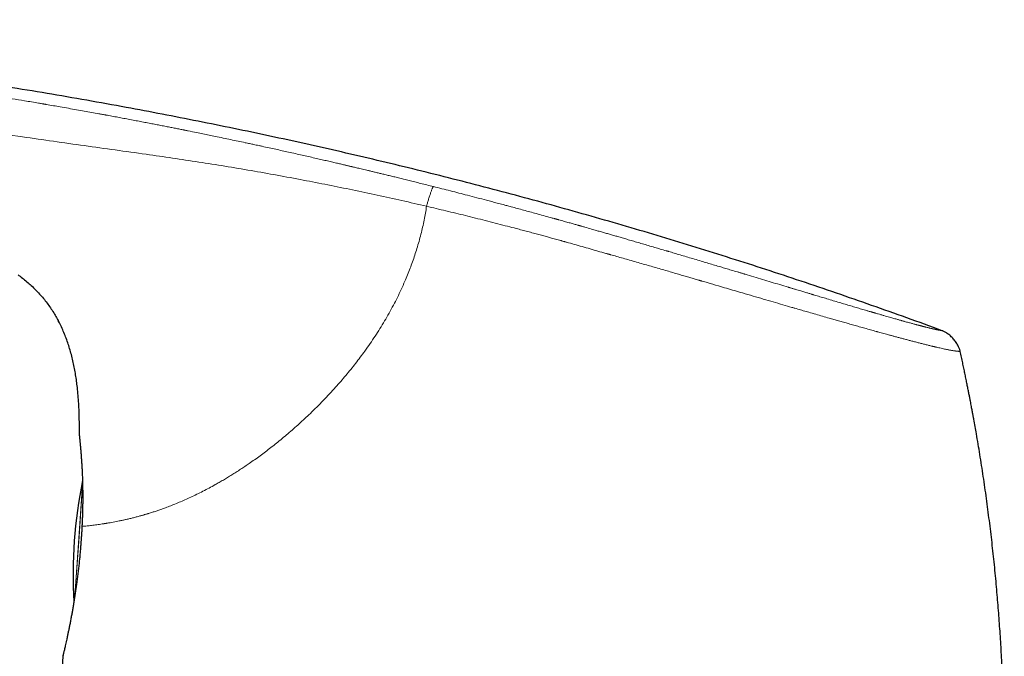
# Model space of a CAD drawing. Header units: millimetres. Extents: x 8 to 819, y 12 to 828.
# Tile 28 of 42: x 193 to 244, y 619 to 653. Entities that reach past the tile are written whole.
import ezdxf

# ---------------------------------------------------------------- set-up
doc = ezdxf.new("R2010")
doc.units = ezdxf.units.MM

msp = doc.modelspace()

# ---------------------------------------------------------------- linework, layer by layer
at = {"color": 7, "linetype": 'Continuous', "lineweight": 30}
for p, q in [((194.92, 636.778), (194.945, 636.731)), ((242.115, 635.191), (242.109, 635.191)), ((196.115, 625.401), (196.11, 625.398))]:
    msp.add_line(p, q, dxfattribs=at)
at = {"color": 252, "linetype": 'Continuous', "lineweight": 0}
for p, q in [((196.013, 630.765), (196.013, 630.774)), ((195.772, 622.367), (196.182, 628.226)), ((195.979, 625.249), (196.183, 628.17)), ((196.149, 626.025), (196.154, 626.033)), ((195.781, 622.43), (195.979, 625.249))]:
    msp.add_line(p, q, dxfattribs=at)
at = {"color": 7, "linetype": 'Continuous', "lineweight": 30, "flags": 128}
for points in [[(196.013, 630.774), (196.014, 630.736), (196.021, 630.7)], [(195.161, 619.286), (195.157, 619.268), (195.152, 619.231)]]:
    msp.add_lwpolyline(points, dxfattribs=at)
at = {"color": 7, "linetype": 'Continuous', "lineweight": 30}
msp.add_arc((220.685, 623.502), 25, 168.6228, 183.2701, dxfattribs=at)
for points, knots in [([(241.166, 636.277), (240.552, 636.502), (239.324, 636.951), (237.479, 637.605), (235.632, 638.246), (233.784, 638.871), (231.946, 639.477), (230.117, 640.065), (228.298, 640.636), (226.478, 641.191), (224.644, 641.737), (222.796, 642.271), (220.934, 642.795), (219.071, 643.304), (217.206, 643.798), (215.34, 644.279), (213.472, 644.744), (211.602, 645.196), (209.731, 645.634), (207.858, 646.057), (205.984, 646.466), (204.107, 646.862), (202.23, 647.244), (200.35, 647.612), (198.406, 647.978), (196.397, 648.341), (194.323, 648.698), (192.247, 649.04), (190.169, 649.366), (188.153, 649.666), (186.2, 649.942), (184.308, 650.196), (182.415, 650.437), (180.52, 650.666), (178.635, 650.88), (176.758, 651.08), (174.891, 651.268), (173.022, 651.443), (171.138, 651.607), (169.24, 651.76), (167.326, 651.902), (165.411, 652.032), (163.493, 652.151), (161.573, 652.257), (159.651, 652.349), (157.867, 652.42), (156.22, 652.475), (154.711, 652.513), (153.202, 652.541), (151.693, 652.556), (150.292, 652.558), (148.999, 652.549), (147.814, 652.531), (146.63, 652.505), (145.446, 652.468), (144.263, 652.421), (143.081, 652.363), (141.9, 652.295), (140.72, 652.215), (139.541, 652.123), (138.37, 652.021), (137.207, 651.908), (136.053, 651.784), (134.899, 651.65), (134.131, 651.551), (133.747, 651.501)], [0, 0, 0, 0, 0.017941, 0.035846, 0.053717, 0.071553, 0.089358, 0.106815, 0.124244, 0.141646, 0.159023, 0.176729, 0.194412, 0.212073, 0.229712, 0.247332, 0.264934, 0.282519, 0.300089, 0.317644, 0.335187, 0.352717, 0.370238, 0.38775, 0.405254, 0.424501, 0.443741, 0.462977, 0.48221, 0.501442, 0.518887, 0.536333, 0.553781, 0.571233, 0.58869, 0.605839, 0.622995, 0.640158, 0.65733, 0.674861, 0.692405, 0.70996, 0.72753, 0.745111, 0.762702, 0.7803, 0.7941, 0.807901, 0.821703, 0.835502, 0.849299, 0.860136, 0.87097, 0.881802, 0.892629, 0.903453, 0.914274, 0.925091, 0.935905, 0.946716, 0.957526, 0.968143, 0.97876, 0.989379, 1, 1, 1, 1]), ([(192.816, 639.196), (192.826, 639.189), (192.92, 639.122), (193.091, 638.988), (193.328, 638.791), (193.556, 638.584), (193.775, 638.367), (193.984, 638.141), (194.183, 637.906), (194.371, 637.662), (194.548, 637.41), (194.71, 637.156), (194.842, 636.93), (194.915, 636.788), (194.945, 636.732)], [0, 0, 0, 0, 0.01131, 0.104978, 0.198663, 0.292345, 0.386026, 0.479721, 0.573425, 0.667127, 0.760816, 0.854488, 0.941906, 1, 1, 1, 1]), ([(196.013, 630.774), (196.014, 630.915), (196.017, 631.197), (196.013, 631.62), (196.002, 632.043), (195.981, 632.465), (195.951, 632.887), (195.913, 633.278), (195.869, 633.638), (195.82, 633.966), (195.762, 634.294), (195.695, 634.619), (195.618, 634.943), (195.531, 635.26), (195.434, 635.572), (195.327, 635.878), (195.208, 636.179), (195.075, 636.474), (194.971, 636.689), (194.908, 636.803), (194.897, 636.822)], [0, 0, 0, 0, 0.06801, 0.136019, 0.204038, 0.272062, 0.340084, 0.40811, 0.461563, 0.51501, 0.568453, 0.621899, 0.675355, 0.728806, 0.780859, 0.832908, 0.88497, 0.937036, 0.989091, 1, 1, 1, 1]), ([(242.112, 635.19), (242.107, 635.211), (242.098, 635.254), (242.077, 635.323), (242.047, 635.398), (242.006, 635.481), (241.956, 635.569), (241.897, 635.659), (241.831, 635.75), (241.759, 635.837), (241.683, 635.921), (241.602, 635.999), (241.52, 636.07), (241.44, 636.132), (241.364, 636.184), (241.293, 636.224), (241.228, 636.254), (241.186, 636.27), (241.166, 636.277)], [0, 0, 0, 0, 0.042622, 0.089774, 0.144028, 0.205922, 0.274425, 0.347571, 0.423157, 0.499461, 0.575795, 0.651496, 0.724849, 0.793628, 0.855812, 0.910297, 0.957531, 1, 1, 1, 1]), ([(242.824, 631.639), (242.823, 631.641), (242.823, 631.644), (242.82, 631.659), (242.816, 631.68), (242.81, 631.712), (242.802, 631.757), (242.79, 631.819), (242.777, 631.893), (242.761, 631.979), (242.742, 632.078), (242.721, 632.189), (242.698, 632.313), (242.672, 632.449), (242.642, 632.605), (242.608, 632.781), (242.57, 632.978), (242.528, 633.191), (242.482, 633.42), (242.433, 633.664), (242.381, 633.919), (242.327, 634.183), (242.27, 634.456), (242.209, 634.744), (242.156, 634.99), (242.123, 635.141), (242.112, 635.192)], [0, 0, 0, 0, 0.009472, 0.019196, 0.029536, 0.040794, 0.057628, 0.076913, 0.098918, 0.123822, 0.151749, 0.182789, 0.217003, 0.254441, 0.295139, 0.344624, 0.398264, 0.456084, 0.518103, 0.584336, 0.654797, 0.725113, 0.799204, 0.877076, 0.958736, 1, 1, 1, 1]), ([(244.359, 610.399), (244.371, 610.787), (244.395, 611.563), (244.414, 612.727), (244.421, 613.892), (244.414, 615.057), (244.393, 616.221), (244.359, 617.363), (244.313, 618.483), (244.256, 619.58), (244.187, 620.676), (244.106, 621.771), (244.012, 622.887), (243.902, 624.024), (243.777, 625.182), (243.638, 626.339), (243.486, 627.493), (243.32, 628.646), (243.144, 629.775), (242.979, 630.773), (242.868, 631.386), (242.822, 631.639)], [0, 0, 0, 0, 0.054587, 0.109174, 0.163762, 0.218349, 0.272936, 0.327523, 0.378991, 0.430459, 0.481927, 0.533395, 0.584863, 0.63945, 0.694037, 0.748624, 0.803211, 0.857798, 0.912385, 0.963853, 1, 1, 1, 1]), ([(196.014, 630.765), (196.014, 630.761), (196.014, 630.751), (196.015, 630.734), (196.017, 630.716), (196.019, 630.7), (196.02, 630.686), (196.021, 630.675), (196.023, 630.659), (196.026, 630.633), (196.03, 630.592), (196.036, 630.541), (196.042, 630.477), (196.049, 630.403), (196.057, 630.319), (196.066, 630.225), (196.075, 630.127), (196.083, 630.025), (196.092, 629.922), (196.099, 629.834), (196.104, 629.765), (196.108, 629.716), (196.111, 629.666), (196.115, 629.617), (196.119, 629.564), (196.123, 629.505), (196.128, 629.435), (196.133, 629.351), (196.14, 629.253), (196.146, 629.142), (196.153, 629.017), (196.159, 628.887), (196.165, 628.754), (196.17, 628.618), (196.175, 628.472), (196.18, 628.313), (196.184, 628.143), (196.187, 627.96), (196.189, 627.767), (196.189, 627.561), (196.189, 627.344), (196.186, 627.114), (196.182, 626.889), (196.176, 626.672), (196.169, 626.464), (196.16, 626.247), (196.152, 626.1), (196.149, 626.025)], [0, 0, 0, 0, 0.011277, 0.025712, 0.038839, 0.050669, 0.061218, 0.070498, 0.079132, 0.103055, 0.12725, 0.156406, 0.185945, 0.215154, 0.247251, 0.278184, 0.307955, 0.336508, 0.363664, 0.389413, 0.401273, 0.412808, 0.424019, 0.434905, 0.445894, 0.458389, 0.472501, 0.489891, 0.509212, 0.530453, 0.553609, 0.578678, 0.600432, 0.623446, 0.647722, 0.673263, 0.700073, 0.728157, 0.757522, 0.787551, 0.81883, 0.851369, 0.885184, 0.912661, 0.940947, 0.970055, 1, 1, 1, 1]), ([(196.15, 626.022), (196.149, 625.999), (196.146, 625.947), (196.141, 625.861), (196.135, 625.761), (196.128, 625.648), (196.12, 625.526), (196.114, 625.441), (196.111, 625.399)], [0, 0, 0, 0, 0.114046, 0.253251, 0.413472, 0.594604, 0.796576, 1, 1, 1, 1]), ([(196.152, 626.021), (196.15, 626.022), (196.148, 626.024), (196.149, 626.025), (196.149, 626.025)], [0, 0, 0, 0, 0.844006, 1, 1, 1, 1]), ([(196.109, 625.398), (196.106, 625.341), (196.097, 625.206), (196.081, 624.994), (196.062, 624.76), (196.041, 624.527), (196.017, 624.275), (195.989, 624.006), (195.956, 623.721), (195.922, 623.44), (195.888, 623.172), (195.853, 622.918), (195.819, 622.678), (195.784, 622.443), (195.748, 622.213), (195.712, 621.989), (195.675, 621.773), (195.639, 621.564), (195.602, 621.361), (195.563, 621.157), (195.524, 620.953), (195.483, 620.751), (195.445, 620.559), (195.407, 620.38), (195.372, 620.212), (195.338, 620.057), (195.307, 619.914), (195.278, 619.785), (195.252, 619.669), (195.228, 619.567), (195.207, 619.479), (195.191, 619.411), (195.179, 619.359), (195.169, 619.321), (195.163, 619.293), (195.158, 619.274), (195.157, 619.271), (195.157, 619.27)], [0, 0, 0, 0, 0.018447, 0.043618, 0.068781, 0.093938, 0.119087, 0.15051, 0.181916, 0.213298, 0.244663, 0.272758, 0.300851, 0.32895, 0.357057, 0.385175, 0.412802, 0.440447, 0.468114, 0.495812, 0.527341, 0.558931, 0.590573, 0.622247, 0.653931, 0.685603, 0.717242, 0.748831, 0.780354, 0.811802, 0.843176, 0.874499, 0.899542, 0.924591, 0.949668, 0.974795, 1, 1, 1, 1]), ([(195.152, 619.231), (195.094, 618.439), (194.979, 616.854), (194.821, 614.475), (194.673, 612.096), (194.584, 610.509), (194.54, 609.716)], [0, 0, 0, 0, 0.25, 0.5, 0.75, 1, 1, 1, 1])]:
    msp.add_open_spline(points, degree=3, knots=knots, dxfattribs=at)
at = {"color": 252, "linetype": 'Continuous', "lineweight": 0}
for points, knots in [([(214.542, 643.822), (214.43, 643.851), (214.209, 643.906), (213.885, 643.987), (213.574, 644.065), (213.275, 644.139), (212.989, 644.21), (212.721, 644.276), (212.47, 644.337), (212.235, 644.394), (212.012, 644.449), (211.8, 644.5), (211.6, 644.548), (211.411, 644.594), (211.233, 644.636), (211.067, 644.676), (210.912, 644.713), (210.77, 644.747), (210.639, 644.778), (210.52, 644.806), (210.412, 644.832), (210.332, 644.851), (210.276, 644.864), (210.231, 644.875), (210.174, 644.888), (210.104, 644.905), (210.033, 644.921), (209.961, 644.938), (209.843, 644.966), (209.679, 645.004), (209.451, 645.057), (209.202, 645.115), (208.928, 645.179), (208.638, 645.245), (208.33, 645.316), (208.004, 645.39), (207.666, 645.467), (207.317, 645.545), (206.97, 645.623), (206.626, 645.699), (206.285, 645.774), (205.936, 645.851), (205.645, 645.914), (205.418, 645.963), (205.275, 645.994), (205.149, 646.021), (205.036, 646.045), (204.923, 646.07), (204.808, 646.094), (204.607, 646.137), (204.316, 646.199), (203.931, 646.28), (203.532, 646.364), (203.156, 646.442), (202.805, 646.514), (202.481, 646.581), (202.112, 646.655), (201.828, 646.713), (201.638, 646.751), (201.582, 646.762), (201.532, 646.772), (201.481, 646.783), (201.375, 646.804), (201.208, 646.837), (200.979, 646.883), (200.736, 646.931), (200.48, 646.981), (200.215, 647.033), (199.941, 647.086), (199.658, 647.141), (199.363, 647.198), (199.056, 647.256), (198.738, 647.317), (198.421, 647.376), (198.106, 647.435), (197.796, 647.493), (197.574, 647.534), (197.449, 647.557), (197.422, 647.562), (197.4, 647.566), (197.377, 647.57), (197.355, 647.574), (197.304, 647.584), (197.196, 647.604), (196.972, 647.645), (196.654, 647.702), (196.266, 647.772), (195.862, 647.844), (195.442, 647.919), (195.039, 647.989), (194.655, 648.056), (194.405, 648.099), (194.262, 648.124), (194.229, 648.129), (194.196, 648.135), (194.163, 648.141), (194.13, 648.146), (194.097, 648.152), (194.015, 648.166), (193.698, 648.22), (192.956, 648.345), (192.239, 648.462), (191.726, 648.545), (191.606, 648.565), (191.477, 648.585), (191.345, 648.606), (191.084, 648.648), (190.559, 648.731), (189.526, 648.891), (188.172, 649.095), (186.634, 649.317), (185.646, 649.453), (185.152, 649.521)], [0, 0, 0, 0, 0.0115951, 0.022749, 0.0334619, 0.0437337, 0.0535646, 0.0629547, 0.0714045, 0.0794625, 0.0871288, 0.0944033, 0.1012862, 0.1077775, 0.1138771, 0.1195851, 0.1249015, 0.1298264, 0.1342822, 0.1383603, 0.1420608, 0.1453835, 0.1466286, 0.147811, 0.1500852, 0.1525037, 0.1549541, 0.1574363, 0.1599505, 0.1670291, 0.1743489, 0.1833776, 0.1927483, 0.202461, 0.2132469, 0.2244254, 0.2359964, 0.2479599, 0.260316, 0.2716548, 0.2833052, 0.2952671, 0.3075406, 0.3131525, 0.3184786, 0.3222633, 0.3260943, 0.3299718, 0.3338956, 0.3378659, 0.3505718, 0.3637308, 0.3773428, 0.391408, 0.4022055, 0.4132557, 0.4245587, 0.4398658, 0.4422989, 0.4439722, 0.4456721, 0.4473987, 0.449152, 0.456541, 0.4643689, 0.4726359, 0.4813419, 0.4904869, 0.4996997, 0.5093189, 0.5193447, 0.529777, 0.5406159, 0.5518613, 0.5620936, 0.5726408, 0.5835028, 0.5846792, 0.5854347, 0.5861924, 0.5869523, 0.5877144, 0.5884788, 0.5921126, 0.5987251, 0.6113398, 0.6244943, 0.6381887, 0.6524229, 0.667197, 0.6791573, 0.6914494, 0.6926095, 0.6937245, 0.6948395, 0.6959545, 0.6970694, 0.6981842, 0.6992991, 0.7054297, 0.7302961, 0.7746414, 0.778178, 0.7823397, 0.7867966, 0.7912533, 0.7957101, 0.8132182, 0.8444813, 0.9003061, 0.9501508, 1, 1, 1, 1]), ([(184.804, 647.568), (185.493, 647.478), (186.87, 647.299), (188.931, 647.015), (190.988, 646.723), (192.896, 646.446), (194.657, 646.191), (196.273, 645.962), (197.891, 645.739), (199.43, 645.524), (200.887, 645.315), (202.261, 645.109), (203.632, 644.891), (205.001, 644.66), (206.367, 644.417), (207.708, 644.167), (209.023, 643.91), (210.313, 643.648), (211.603, 643.374), (212.893, 643.089), (213.752, 642.891), (214.182, 642.792)], [0, 0, 0, 0, 0.069893, 0.139698, 0.209425, 0.2791, 0.333864, 0.388697, 0.443625, 0.498626, 0.545327, 0.59202, 0.638662, 0.685257, 0.731879, 0.7786, 0.82275, 0.866968, 0.911231, 0.955561, 1, 1, 1, 1]), ([(214.542, 643.822), (214.54, 643.821), (214.536, 643.819), (214.529, 643.811), (214.52, 643.797), (214.509, 643.775), (214.494, 643.743), (214.474, 643.698), (214.451, 643.639), (214.425, 643.57), (214.398, 643.492), (214.369, 643.407), (214.339, 643.316), (214.309, 643.222), (214.279, 643.128), (214.252, 643.037), (214.227, 642.95), (214.204, 642.869), (214.189, 642.817), (214.182, 642.792)], [0, 0, 0, 0, 0.0352904, 0.07285, 0.1141807, 0.1599857, 0.2102519, 0.2784269, 0.3507507, 0.4251345, 0.5000032, 0.5748371, 0.6491245, 0.7213155, 0.7893598, 0.8514189, 0.9065507, 0.955288, 1, 1, 1, 1]), ([(241.166, 636.277), (241.165, 636.278), (241.163, 636.278), (241.152, 636.28), (241.137, 636.282), (241.119, 636.285), (241.104, 636.288), (241.093, 636.29), (241.089, 636.291), (241.087, 636.291), (241.085, 636.291), (241.084, 636.292), (241.081, 636.292), (241.077, 636.293), (241.07, 636.294), (241.061, 636.296), (241.049, 636.298), (241.035, 636.301), (241.019, 636.303), (241.001, 636.307), (240.981, 636.311), (240.96, 636.315), (240.936, 636.319), (240.909, 636.325), (240.878, 636.331), (240.853, 636.336), (240.834, 636.34), (240.825, 636.342), (240.819, 636.343), (240.814, 636.344), (240.808, 636.346), (240.802, 636.347), (240.793, 636.349), (240.782, 636.351), (240.766, 636.355), (240.751, 636.358), (240.736, 636.361), (240.721, 636.364), (240.706, 636.368), (240.689, 636.372), (240.671, 636.376), (240.654, 636.38), (240.637, 636.384), (240.609, 636.39), (240.569, 636.4), (240.511, 636.414), (240.448, 636.429), (240.376, 636.447), (240.31, 636.464), (240.263, 636.476), (240.248, 636.479), (240.246, 636.48), (240.245, 636.48), (240.243, 636.481), (240.237, 636.482), (240.229, 636.484), (240.218, 636.487), (240.203, 636.491), (240.183, 636.496), (240.158, 636.503), (240.129, 636.51), (240.095, 636.519), (240.056, 636.529), (240.013, 636.541), (239.966, 636.553), (239.915, 636.566), (239.859, 636.581), (239.797, 636.598), (239.729, 636.616), (239.656, 636.636), (239.578, 636.657), (239.495, 636.68), (239.404, 636.705), (239.307, 636.732), (239.231, 636.753), (239.186, 636.765), (239.174, 636.768), (239.168, 636.77), (239.163, 636.771), (239.153, 636.774), (239.132, 636.78), (239.099, 636.789), (239.059, 636.8), (239.014, 636.813), (238.961, 636.828), (238.9, 636.845), (238.826, 636.866), (238.74, 636.89), (238.638, 636.919), (238.526, 636.951), (238.402, 636.986), (238.267, 637.025), (238.12, 637.067), (237.969, 637.111), (237.813, 637.156), (237.696, 637.19), (237.619, 637.213), (237.586, 637.222), (237.557, 637.231), (237.529, 637.239), (237.5, 637.247), (237.429, 637.268), (237.314, 637.301), (237.119, 637.359), (236.883, 637.428), (236.601, 637.511), (236.311, 637.597), (236.013, 637.686), (235.704, 637.777), (235.386, 637.872), (235.073, 637.966), (234.77, 638.056), (234.562, 638.119), (234.44, 638.156), (234.41, 638.164), (234.389, 638.171), (234.372, 638.176), (234.353, 638.181), (234.32, 638.192), (234.268, 638.207), (234.198, 638.228), (234.119, 638.252), (234.03, 638.278), (233.931, 638.308), (233.82, 638.342), (233.693, 638.38), (233.549, 638.423), (233.395, 638.469), (233.284, 638.503), (233.22, 638.522), (233.202, 638.527), (233.184, 638.533), (233.165, 638.538), (233.147, 638.544), (233.128, 638.549), (232.969, 638.597), (232.667, 638.688), (232.219, 638.823), (231.767, 638.958), (231.312, 639.095), (230.989, 639.192), (230.795, 639.25), (230.73, 639.269), (230.66, 639.29), (230.59, 639.311), (230.521, 639.332), (230.368, 639.378), (230.144, 639.445), (229.852, 639.532), (229.561, 639.619), (229.26, 639.709), (228.949, 639.801), (228.627, 639.897), (228.294, 639.996), (227.951, 640.098), (227.621, 640.196), (227.305, 640.289), (227.057, 640.362), (226.904, 640.408), (226.837, 640.427), (226.801, 640.438), (226.763, 640.449), (226.635, 640.487), (226.42, 640.55), (226.11, 640.641), (225.797, 640.733), (225.482, 640.825), (225.18, 640.913), (224.933, 640.985), (224.743, 641.04), (224.611, 641.079), (224.488, 641.115), (224.37, 641.149), (224.252, 641.183), (224.103, 641.226), (223.921, 641.279), (223.707, 641.341), (223.493, 641.402), (223.278, 641.464), (223.054, 641.528), (222.783, 641.606), (222.533, 641.678), (222.353, 641.729), (222.281, 641.749), (222.25, 641.758), (222.225, 641.765), (222.197, 641.773), (222.16, 641.783), (222.106, 641.798), (222.038, 641.818), (221.954, 641.842), (221.856, 641.869), (221.75, 641.899), (221.636, 641.931), (221.517, 641.965), (221.388, 642.001), (221.247, 642.04), (221.138, 642.071), (221.064, 642.091), (221.029, 642.101), (220.995, 642.11), (220.961, 642.12), (220.927, 642.129), (220.893, 642.139), (220.808, 642.162), (220.485, 642.252), (219.954, 642.399), (219.268, 642.586), (218.789, 642.715), (218.497, 642.793), (218.387, 642.823), (218.287, 642.849), (218.117, 642.895), (217.795, 642.981), (217.173, 643.145), (216.359, 643.358), (215.433, 643.597), (214.839, 643.747), (214.542, 643.822)], [0, 0, 0, 0, 0.015959, 0.031582, 0.046869, 0.056774, 0.066533, 0.071289, 0.072033, 0.072776, 0.073519, 0.07426, 0.074897, 0.077083, 0.079377, 0.083582, 0.088108, 0.092955, 0.098124, 0.103614, 0.109424, 0.115197, 0.121255, 0.1276, 0.134233, 0.141155, 0.143182, 0.145041, 0.145877, 0.146793, 0.147789, 0.148864, 0.150019, 0.152344, 0.154938, 0.157802, 0.15987, 0.16206, 0.164371, 0.166804, 0.169359, 0.172037, 0.174251, 0.176123, 0.18282, 0.189529, 0.19631, 0.20322, 0.211827, 0.215591, 0.216045, 0.216084, 0.216131, 0.216273, 0.216775, 0.217516, 0.218498, 0.219719, 0.221486, 0.223593, 0.22604, 0.228825, 0.231949, 0.23541, 0.238892, 0.24266, 0.246712, 0.251049, 0.255671, 0.26058, 0.265472, 0.270621, 0.27603, 0.281701, 0.287637, 0.288706, 0.289223, 0.28948, 0.289742, 0.290007, 0.291094, 0.293201, 0.295265, 0.2975, 0.300385, 0.303513, 0.306884, 0.311399, 0.316286, 0.321544, 0.327171, 0.333164, 0.33952, 0.346235, 0.352311, 0.358649, 0.360294, 0.361412, 0.36253, 0.363647, 0.364765, 0.365882, 0.371864, 0.377845, 0.387741, 0.397663, 0.407623, 0.417613, 0.42762, 0.437841, 0.448145, 0.456987, 0.465784, 0.467071, 0.468007, 0.468443, 0.468948, 0.469521, 0.470163, 0.471949, 0.474117, 0.476419, 0.479037, 0.48197, 0.485219, 0.488784, 0.493072, 0.497746, 0.502178, 0.502695, 0.503215, 0.503739, 0.504267, 0.504798, 0.505334, 0.505873, 0.518439, 0.53104, 0.543639, 0.556194, 0.568666, 0.570151, 0.572073, 0.573983, 0.575882, 0.57777, 0.579646, 0.588348, 0.595917, 0.603305, 0.611866, 0.620179, 0.628247, 0.637721, 0.646839, 0.655604, 0.664019, 0.671972, 0.675364, 0.676189, 0.677215, 0.678238, 0.679257, 0.687382, 0.695252, 0.703886, 0.712194, 0.720176, 0.727834, 0.731715, 0.735226, 0.738332, 0.741439, 0.744546, 0.747654, 0.753293, 0.758934, 0.764576, 0.770221, 0.775954, 0.782321, 0.791678, 0.795774, 0.796577, 0.797379, 0.798181, 0.798588, 0.799623, 0.801047, 0.802858, 0.805058, 0.807646, 0.810622, 0.813476, 0.816613, 0.820035, 0.823741, 0.82773, 0.82867, 0.829568, 0.830466, 0.831363, 0.83226, 0.833156, 0.834051, 0.838963, 0.85869, 0.876022, 0.893088, 0.896462, 0.899112, 0.901719, 0.904327, 0.912522, 0.927158, 0.953299, 0.976645, 1, 1, 1, 1]), ([(214.182, 642.792), (214.164, 642.672), (214.128, 642.43), (214.06, 642.066), (213.981, 641.698), (213.891, 641.325), (213.79, 640.951), (213.682, 640.585), (213.569, 640.23), (213.45, 639.885), (213.324, 639.542), (213.189, 639.201), (213.035, 638.833), (212.859, 638.439), (212.659, 638.02), (212.447, 637.605), (212.223, 637.193), (211.99, 636.787), (211.747, 636.387), (211.494, 635.992), (211.231, 635.6), (210.971, 635.232), (210.717, 634.888), (210.472, 634.566), (210.219, 634.248), (209.96, 633.934), (209.696, 633.623), (209.41, 633.3), (209.104, 632.965), (208.776, 632.619), (208.442, 632.28), (208.12, 631.965), (207.811, 631.672), (207.518, 631.403), (207.223, 631.139), (206.926, 630.882), (206.627, 630.631), (206.332, 630.39), (206.041, 630.16), (205.756, 629.941), (205.472, 629.729), (205.188, 629.524), (204.924, 629.339), (204.679, 629.172), (204.451, 629.021), (204.22, 628.872), (203.992, 628.728), (203.768, 628.591), (203.55, 628.46), (203.337, 628.336), (203.088, 628.195), (202.803, 628.039), (202.48, 627.87), (202.158, 627.71), (201.844, 627.56), (201.537, 627.421), (201.237, 627.291), (200.993, 627.191), (200.803, 627.116), (200.665, 627.062), (200.53, 627.011), (200.4, 626.964), (200.25, 626.91), (200.078, 626.851), (199.882, 626.786), (199.731, 626.738), (199.623, 626.704), (199.558, 626.685), (199.493, 626.665), (199.429, 626.646), (199.364, 626.628), (199.3, 626.609), (199.191, 626.579), (199.039, 626.537), (198.846, 626.487), (198.655, 626.44), (198.466, 626.396), (198.279, 626.354), (198.104, 626.317), (197.938, 626.284), (197.783, 626.254), (197.648, 626.23), (197.534, 626.21), (197.462, 626.198), (197.416, 626.191), (197.395, 626.187), (197.374, 626.184), (197.352, 626.18), (197.331, 626.177), (197.31, 626.174), (197.245, 626.164), (197.138, 626.148), (196.994, 626.127), (196.853, 626.109), (196.719, 626.092), (196.59, 626.077), (196.469, 626.063), (196.356, 626.052), (196.249, 626.041), (196.186, 626.036), (196.154, 626.033)], [0, 0, 0, 0, 0.011058, 0.022281, 0.03368, 0.045265, 0.057044, 0.068771, 0.079719, 0.090663, 0.101609, 0.112563, 0.123533, 0.13731, 0.151095, 0.164901, 0.17874, 0.192624, 0.206314, 0.220071, 0.233903, 0.247824, 0.259605, 0.271418, 0.28327, 0.295167, 0.307116, 0.319019, 0.33299, 0.346966, 0.360958, 0.374977, 0.386867, 0.398725, 0.410558, 0.42237, 0.43417, 0.446048, 0.45725, 0.468407, 0.479524, 0.490607, 0.501661, 0.510459, 0.519413, 0.528529, 0.537651, 0.546506, 0.555212, 0.563771, 0.572126, 0.585318, 0.598638, 0.612096, 0.625698, 0.638766, 0.651978, 0.66534, 0.671694, 0.678084, 0.684509, 0.690796, 0.696498, 0.706111, 0.715864, 0.725759, 0.729123, 0.732504, 0.735901, 0.739315, 0.742745, 0.746192, 0.749656, 0.760376, 0.771317, 0.782482, 0.793872, 0.805489, 0.817335, 0.82795, 0.838744, 0.849718, 0.85706, 0.864481, 0.866157, 0.867838, 0.869523, 0.871212, 0.872905, 0.874602, 0.876302, 0.888755, 0.901559, 0.914714, 0.928223, 0.942087, 0.956048, 0.970353, 0.985004, 1, 1, 1, 1]), ([(242.109, 635.191), (242.108, 635.191), (242.104, 635.192), (242.074, 635.194), (242.027, 635.198), (241.972, 635.202), (241.931, 635.206), (241.901, 635.209), (241.889, 635.211), (241.877, 635.212), (241.865, 635.214), (241.851, 635.215), (241.834, 635.218), (241.808, 635.221), (241.774, 635.226), (241.732, 635.232), (241.682, 635.24), (241.624, 635.25), (241.558, 635.262), (241.482, 635.277), (241.393, 635.295), (241.291, 635.317), (241.174, 635.342), (241.056, 635.369), (240.942, 635.395), (240.864, 635.413), (240.811, 635.426), (240.786, 635.432), (240.76, 635.438), (240.733, 635.445), (240.706, 635.451), (240.679, 635.458), (240.603, 635.476), (240.477, 635.507), (240.293, 635.552), (240.105, 635.6), (239.916, 635.648), (239.727, 635.697), (239.539, 635.746), (239.354, 635.795), (239.172, 635.844), (238.993, 635.891), (238.818, 635.938), (238.648, 635.984), (238.486, 636.028), (238.333, 636.07), (238.184, 636.11), (238.042, 636.149), (237.912, 636.185), (237.816, 636.211), (237.764, 636.226), (237.745, 636.231), (237.74, 636.232), (237.734, 636.234), (237.729, 636.235), (237.723, 636.237), (237.621, 636.265), (237.423, 636.32), (237.126, 636.403), (236.834, 636.485), (236.549, 636.565), (236.273, 636.643), (236.007, 636.718), (235.753, 636.79), (235.502, 636.862), (235.222, 636.942), (234.905, 637.033), (234.551, 637.135), (234.263, 637.218), (234.045, 637.282), (233.9, 637.324), (233.753, 637.366), (233.605, 637.409), (233.456, 637.453), (233.196, 637.529), (232.82, 637.638), (232.32, 637.785), (231.802, 637.936), (231.268, 638.093), (230.768, 638.239), (230.306, 638.375), (229.883, 638.498), (229.405, 638.638), (228.981, 638.762), (228.69, 638.847), (228.584, 638.878), (228.555, 638.887), (228.525, 638.895), (228.496, 638.904), (228.466, 638.913), (228.437, 638.921), (228.346, 638.948), (228.189, 638.994), (227.958, 639.061), (227.708, 639.134), (227.438, 639.213), (227.15, 639.297), (226.843, 639.386), (226.516, 639.481), (226.185, 639.576), (225.852, 639.672), (225.517, 639.769), (225.167, 639.869), (224.818, 639.969), (224.47, 640.068), (224.14, 640.162), (223.907, 640.228), (223.775, 640.266), (223.733, 640.278), (223.692, 640.29), (223.65, 640.301), (223.607, 640.313), (223.304, 640.399), (222.74, 640.559), (222.054, 640.754), (221.626, 640.875), (221.455, 640.924), (221.401, 640.939), (221.348, 640.954), (221.295, 640.969), (221.245, 640.983), (221.171, 641.004), (221.069, 641.033), (220.931, 641.071), (220.762, 641.118), (220.558, 641.174), (220.316, 641.241), (220.052, 641.312), (219.768, 641.389), (219.524, 641.454), (219.326, 641.506), (219.181, 641.545), (219.032, 641.584), (218.892, 641.621), (218.65, 641.685), (218.109, 641.826), (217.263, 642.043), (216.226, 642.302), (215.201, 642.552), (214.521, 642.712), (214.182, 642.792)], [0, 0, 0, 0, 0.01257, 0.038429, 0.064394, 0.081592, 0.098839, 0.10188, 0.104923, 0.107967, 0.111, 0.113144, 0.117504, 0.12206, 0.129143, 0.136653, 0.14459, 0.152957, 0.161751, 0.170974, 0.180623, 0.190975, 0.201778, 0.213032, 0.220707, 0.228578, 0.230372, 0.232176, 0.23399, 0.235814, 0.237647, 0.239491, 0.241344, 0.252816, 0.263825, 0.274368, 0.284444, 0.294054, 0.30304, 0.311577, 0.319666, 0.327307, 0.334626, 0.341481, 0.347871, 0.353797, 0.359258, 0.364728, 0.369637, 0.373493, 0.375052, 0.37525, 0.375446, 0.375641, 0.375835, 0.376027, 0.376218, 0.386723, 0.396794, 0.406431, 0.415633, 0.424402, 0.432594, 0.440369, 0.447727, 0.455248, 0.465366, 0.475573, 0.485872, 0.489942, 0.494027, 0.498126, 0.502239, 0.506366, 0.510507, 0.523701, 0.537211, 0.551039, 0.565185, 0.579648, 0.590458, 0.601439, 0.612592, 0.627577, 0.634264, 0.635019, 0.635774, 0.636529, 0.637286, 0.638043, 0.638801, 0.63956, 0.645, 0.650919, 0.657317, 0.664195, 0.671552, 0.67939, 0.687707, 0.696506, 0.704647, 0.713159, 0.722045, 0.731302, 0.739755, 0.748497, 0.756429, 0.757484, 0.758543, 0.759606, 0.760673, 0.761744, 0.762818, 0.783765, 0.804727, 0.815061, 0.816415, 0.817768, 0.819122, 0.820476, 0.821829, 0.822927, 0.826129, 0.829617, 0.83339, 0.838998, 0.845136, 0.851807, 0.85901, 0.866746, 0.870318, 0.873993, 0.877771, 0.88164, 0.884592, 0.896153, 0.922587, 0.948706, 0.97451, 1, 1, 1, 1]), ([(196.154, 626.033), (196.159, 626.143), (196.17, 626.361), (196.181, 626.683), (196.189, 626.999), (196.193, 627.308), (196.194, 627.609), (196.192, 627.901), (196.187, 628.184), (196.18, 628.457), (196.171, 628.718), (196.159, 628.967), (196.147, 629.204), (196.132, 629.427), (196.117, 629.634), (196.103, 629.826), (196.088, 630.001), (196.075, 630.16), (196.062, 630.301), (196.05, 630.425), (196.039, 630.531), (196.03, 630.619), (196.023, 630.688), (196.017, 630.737), (196.013, 630.768), (196.013, 630.772), (196.013, 630.774)], [0, 0, 0, 0, 0.041904, 0.08364, 0.125253, 0.166778, 0.208246, 0.249686, 0.291119, 0.332568, 0.374052, 0.415594, 0.457214, 0.498938, 0.540705, 0.582447, 0.624179, 0.665907, 0.707637, 0.74937, 0.791106, 0.832848, 0.874599, 0.916366, 0.95816, 1, 1, 1, 1]), ([(196.154, 626.033), (196.151, 625.963), (196.143, 625.823), (196.13, 625.612), (196.12, 625.471), (196.115, 625.401)], [0, 0, 0, 0, 0.334898, 0.668057, 1, 1, 1, 1]), ([(196.115, 625.401), (196.108, 625.304), (196.096, 625.109), (196.073, 624.815), (196.047, 624.521), (196.016, 624.197), (195.979, 623.844), (195.934, 623.465), (195.886, 623.094), (195.835, 622.731), (195.782, 622.379), (195.726, 622.038), (195.67, 621.71), (195.614, 621.397), (195.558, 621.102), (195.503, 620.823), (195.449, 620.563), (195.397, 620.323), (195.349, 620.104), (195.305, 619.906), (195.269, 619.747), (195.24, 619.619), (195.217, 619.518), (195.197, 619.431), (195.179, 619.351), (195.164, 619.285), (195.153, 619.24), (195.152, 619.234), (195.152, 619.231)], [0, 0, 0, 0, 0.031198, 0.062463, 0.093887, 0.125562, 0.166997, 0.208563, 0.250454, 0.292013, 0.333543, 0.375225, 0.416942, 0.458449, 0.499926, 0.541337, 0.582962, 0.624999, 0.666835, 0.7086, 0.75048, 0.782036, 0.813351, 0.84451, 0.875597, 0.917561, 0.95895, 1, 1, 1, 1])]:
    msp.add_open_spline(points, degree=3, knots=knots, dxfattribs=at)

doc.saveas('drawing.dxf')
